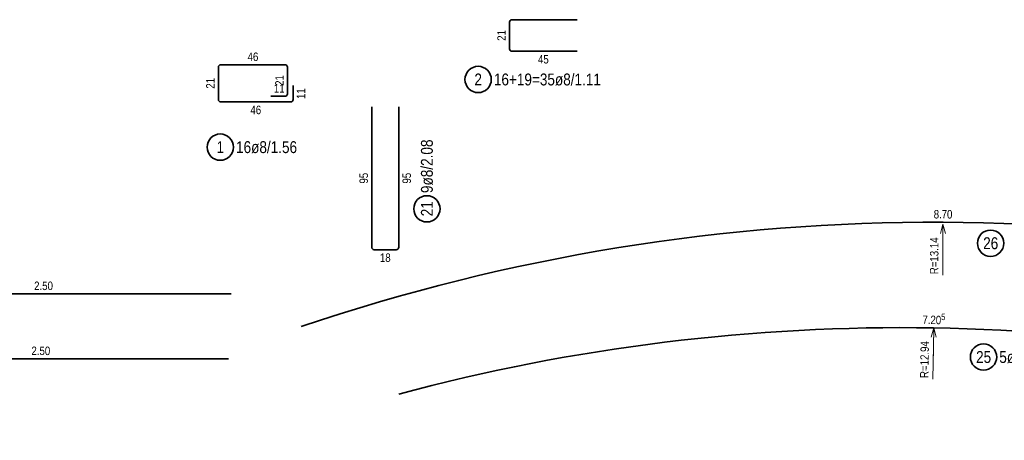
# Model space of a CAD drawing. Header units: millimetres. Extents: x -7.4 to 35.1, y -18.1 to 22.4.
# Tile 22 of 37: x 7.1 to 13.7, y 9 to 11.8. Entities that reach past the tile are written whole.
import ezdxf

# ---------------------------------------------------------------- set-up
doc = ezdxf.new("R2010")
doc.units = ezdxf.units.MM
doc.styles.add('Arial Narrow', font='ARIALN.TTF')
doc.dimstyles.new('Radial_Strakon_dimstyle', dxfattribs={"dimtxt": 5.625, "dimasz": 1, "dimexe": 1.25, "dimexo": 0.0625, "dimgap": 1, "dimtad": 0, "dimdec": 5, "dimzin": 12, "dimdsep": 46, "dimtxsty": 'Arial Narrow', "dimblk": 'Arrowhead_Radial_Reverse', "dimsah": 1, "dimcen": 0, "dimse1": 1, "dimse2": 1, "dimclrd": 6, "dimclrt": 3, "dimazin": 0, "dimtfac": 1, "dimtdec": 4, "dimtmove": 0, "dimatfit": 3, "dimldrblk": 'NONE', "dimfxl": 1, "dimtvp": 1, "dimtolj": 1, "dimtzin": 0, "dimlwd": 13, "dimarcsym": 2})

# ---------------------------------------------------------------- blocks, each defined once
blk = doc.blocks.new('Arrowhead_Radial_Reverse')
at = {"color": 0, "linetype": 'Continuous', "lineweight": -2}
for p, q in [((0, 0), (-25, 0)), ((0, 0), (-6.25, 1.67)), ((-6.25, -1.67), (0, 0))]:
    blk.add_line(p, q, dxfattribs=at)
blk = doc.blocks.new('*D25')
at = {"color": 6, "linetype": 'Continuous', "lineweight": 13}
blk.add_line((13.2485, 10.4228), (13.2471, 10.0923), dxfattribs=at)
at = {"layer": 'Defpoints', "color": 0}
for p in [(13.2486, 10.4328), (13.1924, -2.7035)]:
    blk.add_point(p, dxfattribs=at)
at = {"color": 6, "lineweight": 13, "xscale": 0.01, "yscale": 0.01, "zscale": 0.01, "rotation": 89.7548499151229}
blk.add_blockref('Arrowhead_Radial_Reverse', (13.2486, 10.4328), dxfattribs=at)
at = {"color": 3, "lineweight": 35, "insert": (13.1903, 10.2212), "char_height": 0.05625, "attachment_point": 5, "rotation": 89.75485, "style": 'Arial Narrow'}
blk.add_mtext('\\A1;R=13.14', dxfattribs=at)
blk = doc.blocks.new('_None')
blk = doc.blocks.new('*D26')
at = {"color": 6, "linetype": 'Continuous', "lineweight": 13}
blk.add_line((13.1865, 9.7317), (13.1811, 9.4012), dxfattribs=at)
at = {"layer": 'Defpoints', "color": 0}
for p in [(13.1866, 9.7417), (12.9768, -3.1951)]:
    blk.add_point(p, dxfattribs=at)
at = {"color": 6, "lineweight": 13, "xscale": 0.01, "yscale": 0.01, "zscale": 0.01, "rotation": 89.07069649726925}
blk.add_blockref('Arrowhead_Radial_Reverse', (13.1866, 9.7417), dxfattribs=at)
at = {"color": 3, "lineweight": 35, "insert": (13.1258, 9.5308), "char_height": 0.05625, "attachment_point": 5, "rotation": 89.0707, "style": 'Arial Narrow'}
blk.add_mtext('\\A1;R=12.94', dxfattribs=at)

msp = doc.modelspace()

# ---------------------------------------------------------------- linework, layer by layer
at = {"color": 2, "linetype": 'Continuous', "lineweight": 35}
for p, q in [((10.362198, 11.775918), (10.362198, 11.597918)), ((10.812198, 11.791918), (10.378198, 11.791918)), ((10.378198, 11.581918), (10.812198, 11.581918)), ((8.423654, 11.476282), (8.423654, 11.260782)), ((8.867654, 11.492282), (8.439654, 11.492282)), ((8.883654, 11.298282), (8.883654, 11.476282)), ((8.921154, 11.260782), (8.921154, 11.354782)), ((8.773654, 11.282282), (8.867654, 11.282282)), ((8.439654, 11.244782), (8.905154, 11.244782)), ((9.444671, 11.21206), (9.444671, 10.27806)), ((9.624671, 10.27806), (9.624671, 11.21206)), ((9.460671, 10.26206), (9.608671, 10.26206)), ((8.508803, 9.968465), (6.008803, 9.968465)), ((8.490723, 9.536033), (5.990723, 9.536033))]:
    msp.add_line(p, q, dxfattribs=at)
for centre in [(10.153351, 11.394418), (8.43649, 10.944224), (9.812171, 10.533754), (13.565744, 10.304973), (13.51848, 9.548026)]:
    msp.add_circle(centre, 0.0875, dxfattribs=at)
for centre, radius, start, end in [((10.378198, 11.775918), 0.016, 90, 180), ((10.378198, 11.597918), 0.016, 180, 270), ((8.439654, 11.476282), 0.016, 90, 180), ((8.867654, 11.476282), 0.016, 0, 90), ((8.867654, 11.298282), 0.016, 270, 0), ((8.439654, 11.260782), 0.016, 180, 270), ((8.905154, 11.260782), 0.016, 270, 0), ((13.192384, -2.703533), 13.148469, 70.7992718, 108.7104281), ((9.460671, 10.27806), 0.016, 180, 270), ((9.608671, 10.27806), 0.016, 270, 0), ((12.976777, -3.195083), 12.938469, 73.1442984, 105.0126883)]:
    msp.add_arc(centre, radius, start, end, dxfattribs=at)

# ---------------------------------------------------------------- texts
at = {"color": 3, "lineweight": 25, "attachment_point": 1, "line_spacing_factor": 0.9, "style": 'Arial Narrow'}
for s, insert, char_height, rotation in [('21', (10.280948, 11.651481), 0.05625, 90), ('21', (8.342404, 11.333095), 0.05625, 90), ('21', (8.802404, 11.351845), 0.05625, 90), ('11', (8.946154, 11.264345), 0.05625, 90), ('95', (9.363421, 10.701622), 0.05625, 90), ('95', (9.649671, 10.701622), 0.05625, 90), ('8', (13.186926, 10.526184), 0.05625, 359.9469001), ('7', (13.240026, 10.5261), 0.05625, 359.7169292), ('0', (13.275615, 10.525924), 0.05625, 359.5627997), ('.', (13.222476, 10.526151), 0.05625, 359.8319147), ('5', (13.237052, 9.836099), 0.042188, 358.7973494), ('7', (13.112533, 9.823928), 0.05625, 359.3245925), ('.', (13.148083, 9.823509), 0.05625, 359.2077444), ('2', (13.165633, 9.823266), 0.05625, 359.0908963), ('0', (13.20122, 9.822701), 0.05625, 358.9342701)]:
    msp.add_mtext(s, dxfattribs=dict(at, insert=insert, char_height=char_height, rotation=rotation))
at = {"color": 3, "lineweight": 25, "char_height": 0.05625, "attachment_point": 1, "line_spacing_factor": 0.9, "style": 'Arial Narrow'}
for s, insert in [('46', (8.618217, 11.573532)), ('45', (10.55176, 11.556918)), ('11', (8.793217, 11.363532)), ('46', (8.636967, 11.219782)), ('18', (9.499233, 10.23706)), ('2.50', (7.196928, 10.049715)), ('2.50', (7.178848, 9.617283))]:
    msp.add_mtext(s, dxfattribs=dict(at, insert=insert))
at = {"color": 2, "lineweight": 35, "char_height": 0.07875, "attachment_point": 1, "line_spacing_factor": 0.9, "style": 'Arial Narrow'}
for s, insert in [('2', (10.128545, 11.433793)), ('16+19=35ø8/1.11', (10.258351, 11.433793)), ('1', (8.411683, 10.983599)), ('16ø8/1.56', (8.54149, 10.983599)), ('26', (13.516131, 10.344348)), ('25', (13.468868, 9.587401)), ('5ø12/7.71', (13.62348, 9.587401))]:
    msp.add_mtext(s, dxfattribs=dict(at, insert=insert))
at = {"color": 2, "lineweight": 35, "char_height": 0.07875, "attachment_point": 1, "rotation": 90, "line_spacing_factor": 0.9, "style": 'Arial Narrow'}
for s, insert in [('9ø8/2.08', (9.772796, 10.638754)), ('21', (9.772796, 10.484141))]:
    msp.add_mtext(s, dxfattribs=dict(at, insert=insert))

# ---------------------------------------------------------------- dimensions: what is measured, and where the dimension line sits
at = {"lineweight": 35}
for center, mpoint, text, picture, middle in [((13.192384, -2.703533), (13.24859, 10.432815), 'R=13.14', '*D25', (13.247684, 10.220973)), ((12.976777, -3.195083), (13.186622, 9.741684), 'R=12.94', '*D26', (13.183186, 9.529868))]:
    dim = msp.add_radius_dim(center=center, mpoint=mpoint, text=text, dimstyle='Radial_Strakon_dimstyle', override={"dimscale": 0.01, "dimtxt": 5.625, "dimasz": 1, "dimtad": 0, "dimjust": 4, "dimtih": 0, "dimtoh": 0, "dimdec": 2, "dimdsep": 46, "dimtxsty": 'Arial Narrow', "dimsah": 0, "dimclrd": 6, "dimclrt": 3, "dimtix": 1, "dimtofl": 0, "dimtmove": 0, "dimatfit": 3, "dimfxl": 1, "dimfxlon": 1, "dimlwd": 13}, dxfattribs=at)
    dim.commit()
    dim.dimension.update_dxf_attribs({"geometry": picture, "text_midpoint": middle, "dimtype": 164})

doc.saveas('drawing.dxf')
